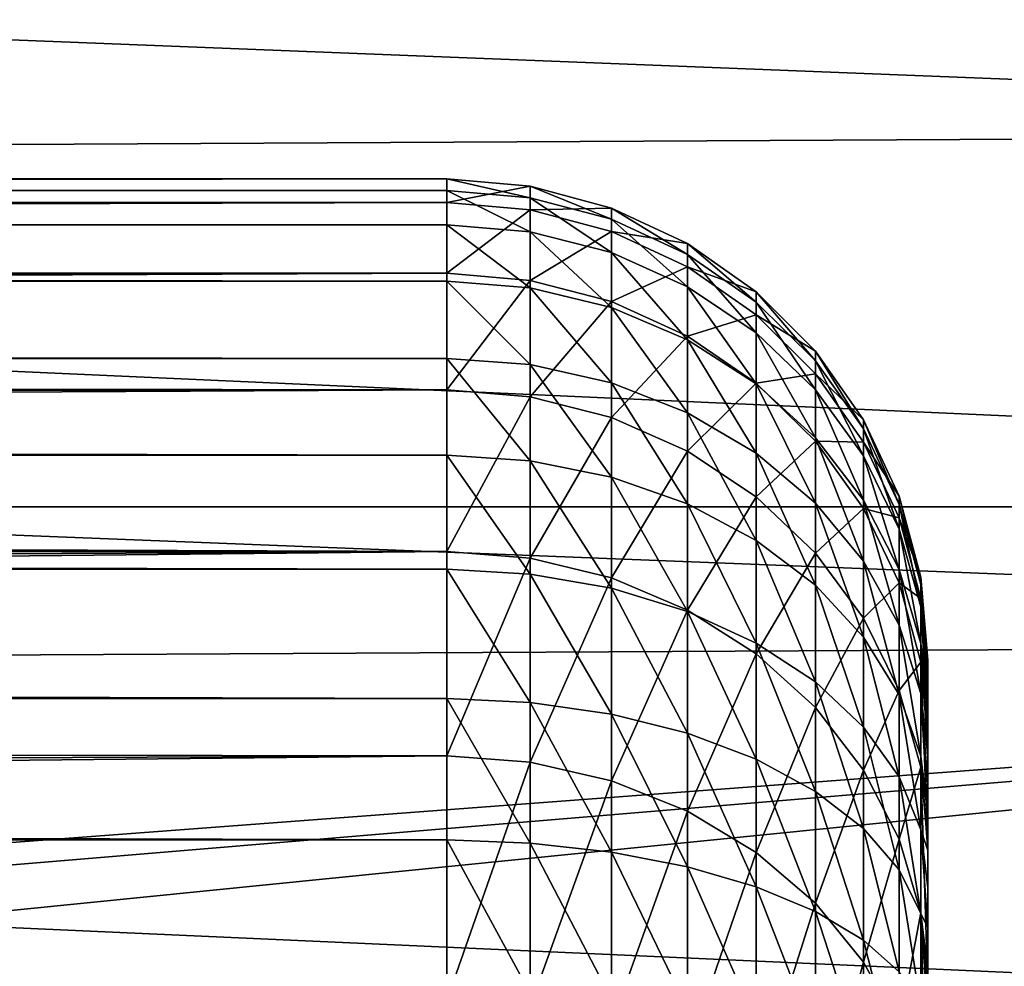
# Model space of a CAD drawing. Header units: millimetres. Extents: x -105 to 105, y -92 to 30.
# Tile 245 of 247: x 88.22 to 92.32, y 13.48 to 17.41. Entities that reach past the tile are written whole.
import ezdxf

# ---------------------------------------------------------------- set-up
doc = ezdxf.new("R2010")
doc.units = ezdxf.units.MM
doc.header["$LTSCALE"] = 59.53398
for name, color, linetype in [('108', 7, 'CONTINUOUS'), ('109', 7, 'CONTINUOUS'), ('148', 7, 'CONTINUOUS'), ('62', 7, 'CONTINUOUS'), ('66', 7, 'CONTINUOUS'), ('83', 7, 'CONTINUOUS'), ('84', 7, 'CONTINUOUS'), ('93', 7, 'CONTINUOUS'), ('95', 7, 'CONTINUOUS')]:
    doc.layers.add(name, color=color, linetype=linetype)

msp = doc.modelspace()

# ---------------------------------------------------------------- linework, layer by layer
at = {"layer": '108', "color": 7, "linetype": 'CONTINUOUS'}
for points in [[(50.7296, 17.6337, -58.95), (100.7534, 15.387, -58.95), (49.2466, 15.3871, -58.95), (50.7296, 17.6337, -58.95)], [(99.2704, 17.6337, -58.95), (100.7534, 15.387, -58.95), (50.7296, 17.6337, -58.95), (99.2704, 17.6337, -58.95)], [(49.2466, 15.3871, -58.95), (102.0292, 13.0163, -58.95), (47.9708, 13.0163, -58.95), (49.2466, 15.3871, -58.95)], [(100.7534, 15.387, -58.95), (102.0292, 13.0163, -58.95), (49.2466, 15.3871, -58.95), (100.7534, 15.387, -58.95)]]:
    msp.add_3dface(points, dxfattribs=at)
at = {"layer": '109', "color": 7, "linetype": 'CONTINUOUS'}
for points in [[(96.3101, 18.9243, -39.95), (53.4914, 18.6984, -39.95), (97.9157, 16.9447, -39.95), (96.3101, 18.9243, -39.95)], [(53.4914, 18.6984, -39.95), (51.9068, 16.7019, -39.95), (97.9157, 16.9447, -39.95), (53.4914, 18.6984, -39.95)], [(97.9157, 16.9447, -39.95), (51.9068, 16.7019, -39.95), (99.3379, 14.8296, -39.95), (97.9157, 16.9447, -39.95)], [(51.9068, 16.7019, -39.95), (50.5069, 14.5719, -39.95), (99.3379, 14.8296, -39.95), (51.9068, 16.7019, -39.95)], [(99.3379, 14.8296, -39.95), (50.5069, 14.5719, -39.95), (75, 13, -39.95), (99.3379, 14.8296, -39.95)], [(99.3379, 14.8296, -39.95), (75, 13, -39.95), (76.4556, 12.9183, -39.95), (99.3379, 14.8296, -39.95)], [(77.8928, 12.6741, -39.95), (99.3379, 14.8296, -39.95), (76.4556, 12.9183, -39.95), (77.8928, 12.6741, -39.95)], [(100.5655, 12.5958, -39.95), (99.3379, 14.8296, -39.95), (77.8928, 12.6741, -39.95), (100.5655, 12.5958, -39.95)]]:
    msp.add_3dface(points, dxfattribs=at)
at = {"layer": '148', "color": 7, "linetype": 'CONTINUOUS'}
for points in [[(90, 16.75), (48.0078, 16.75), (7.0338, 16.7304, 0.8097), (90, 16.75)], [(90, 16.75), (7.0338, 16.7304, 0.8097), (8.0532, 16.6704, 1.6313), (90, 16.75)], [(90, 16.6518, 1.811), (90, 16.75), (8.0532, 16.6704, 1.6313), (90, 16.6518, 1.811)], [(90, 16.6518, 1.811), (8.0532, 16.6704, 1.6313), (9.0604, 16.5695, 2.4527), (90, 16.6518, 1.811)], [(90, 16.6518, 1.811), (9.0604, 16.5695, 2.4527), (10.0514, 16.4283, 3.2669), (90, 16.6518, 1.811)], [(90, 16.3584, 3.6008), (90, 16.6518, 1.811), (10.0514, 16.4283, 3.2669), (90, 16.3584, 3.6008)], [(90, 16.3584, 3.6008), (10.0514, 16.4283, 3.2669), (11.024, 16.2481, 4.0697), (90, 16.3584, 3.6008)], [(90, 16.3584, 3.6008), (11.024, 16.2481, 4.0697), (11.9767, 16.0301, 4.8579), (90, 16.3584, 3.6008)], [(90, 15.8732, 5.3483), (90, 16.3584, 3.6008), (11.9767, 16.0301, 4.8579), (90, 15.8732, 5.3483)], [(90, 15.8732, 5.3483), (11.9767, 16.0301, 4.8579), (12.9078, 15.7758, 5.629), (90, 15.8732, 5.3483)], [(90, 15.8732, 5.3483), (12.9078, 15.7758, 5.629), (13.8157, 15.4871, 6.3806), (90, 15.8732, 5.3483)], [(90, 15.2019, 7.0331), (90, 15.8732, 5.3483), (13.8157, 15.4871, 6.3806), (90, 15.2019, 7.0331)], [(90, 15.2019, 7.0331), (13.8157, 15.4871, 6.3806), (14.6989, 15.1658, 7.1105), (90, 15.2019, 7.0331)], [(90, 15.2019, 7.0331), (14.6989, 15.1658, 7.1105), (15.5561, 14.8141, 7.817), (90, 15.2019, 7.0331)], [(90, 15.2019, 7.0331), (15.5561, 14.8141, 7.817), (16.386, 14.4339, 8.4985), (90, 15.2019, 7.0331)], [(90, 14.3524, 8.6355), (90, 15.2019, 7.0331), (16.386, 14.4339, 8.4985), (90, 14.3524, 8.6355)], [(90, 14.3524, 8.6355), (16.386, 14.4339, 8.4985), (17.1874, 14.0276, 9.1536), (90, 14.3524, 8.6355)], [(90, 14.3524, 8.6355), (17.1874, 14.0276, 9.1536), (17.9597, 13.5973, 9.7814), (90, 14.3524, 8.6355)], [(90, 13.3346, 10.1367), (90, 14.3524, 8.6355), (17.9597, 13.5973, 9.7814), (90, 13.3346, 10.1367)], [(90, 13.3346, 10.1367), (17.9597, 13.5973, 9.7814), (18.7021, 13.1453, 10.3809), (90, 13.3346, 10.1367)]]:
    msp.add_3dface(points, dxfattribs=at)
at = {"layer": '62', "color": 7, "linetype": 'CONTINUOUS'}
for points in [[(92, 14.7417, -13.761), (92, 14.75, -13.55), (92, -14.7419, -13.7587), (92, 14.7417, -13.761)], [(92, -14.7419, -13.7587), (92, 14.75, -13.55), (92, -14.75, -13.55), (92, -14.7419, -13.7587)], [(92, -14.75, -13.55), (92, 14.75, -13.55), (92, 14.75), (92, -14.75, -13.55)], [(92, -14.75), (92, -14.75, -13.55), (92, 14.75), (92, -14.75)], [(92, 14.6638, 1.5922), (92, -14.75), (92, 14.75), (92, 14.6638, 1.5922)], [(92, 14.7169, -13.9714), (92, 14.7417, -13.761), (92, -14.7175, -13.9677), (92, 14.7169, -13.9714)], [(92, -14.7175, -13.9677), (92, 14.7417, -13.761), (92, -14.7419, -13.7587), (92, -14.7175, -13.9677)], [(92, 14.6756, -14.1796), (92, 14.7169, -13.9714), (92, -14.6766, -14.1752), (92, 14.6756, -14.1796)], [(92, -14.6766, -14.1752), (92, 14.7169, -13.9714), (92, -14.7175, -13.9677), (92, -14.6766, -14.1752)], [(92, 14.618, -14.3837), (92, 14.6756, -14.1796), (92, -14.6194, -14.3796), (92, 14.618, -14.3837)], [(92, -14.6194, -14.3796), (92, 14.6756, -14.1796), (92, -14.6766, -14.1752), (92, -14.6194, -14.3796)], [(92, -14.6638, 1.5922), (92, -14.75), (92, 14.6638, 1.5922), (92, -14.6638, 1.5922)], [(92, 14.4056, 3.1687), (92, -14.6638, 1.5922), (92, 14.6638, 1.5922), (92, 14.4056, 3.1687)], [(92, 14.5447, -14.5827), (92, 14.618, -14.3837), (92, -14.5461, -14.5793), (92, 14.5447, -14.5827)], [(92, -14.5461, -14.5793), (92, 14.618, -14.3837), (92, -14.6194, -14.3796), (92, -14.5461, -14.5793)], [(92, 14.4559, -14.7754), (92, 14.5447, -14.5827), (92, -14.4573, -14.7726), (92, 14.4559, -14.7754)], [(92, -14.4573, -14.7726), (92, 14.5447, -14.5827), (92, -14.5461, -14.5793), (92, -14.4573, -14.7726)], [(92, 14.3523, -14.9605), (92, 14.4559, -14.7754), (92, -14.3536, -14.9583), (92, 14.3523, -14.9605)], [(92, -14.3536, -14.9583), (92, 14.4559, -14.7754), (92, -14.4573, -14.7726), (92, -14.3536, -14.9583)], [(92, -14.4056, 3.1687), (92, -14.6638, 1.5922), (92, 14.4056, 3.1687), (92, -14.4056, 3.1687)], [(92, 13.9786, 4.7077), (92, -14.4056, 3.1687), (92, 14.4056, 3.1687), (92, 13.9786, 4.7077)], [(92, 14.2345, -15.1368), (92, 14.3523, -14.9605), (92, -14.2357, -15.1352), (92, 14.2345, -15.1368)], [(92, -14.2357, -15.1352), (92, 14.3523, -14.9605), (92, -14.3536, -14.9583), (92, -14.2357, -15.1352)], [(92, 14.1032, -15.3034), (92, 14.2345, -15.1368), (92, -14.1041, -15.3023), (92, 14.1032, -15.3034)], [(92, -14.1041, -15.3023), (92, 14.2345, -15.1368), (92, -14.2357, -15.1352), (92, -14.1041, -15.3023)], [(92, 13.9592, -15.4592), (92, 14.1032, -15.3034), (92, -13.9597, -15.4587), (92, 13.9592, -15.4592)], [(92, -13.9597, -15.4587), (92, 14.1032, -15.3034), (92, -14.1041, -15.3023), (92, -13.9597, -15.4587)], [(92, -13.9786, 4.7077), (92, -14.4056, 3.1687), (92, 13.9786, 4.7077), (92, -13.9786, 4.7077)], [(92, 13.3875, 6.1916), (92, -13.9786, 4.7077), (92, 13.9786, 4.7077), (92, 13.3875, 6.1916)], [(92, 13.8034, -15.6032), (92, 13.9592, -15.4592), (92, -13.8034, -15.6032), (92, 13.8034, -15.6032)], [(92, -13.8034, -15.6032), (92, 13.9592, -15.4592), (92, -13.9597, -15.4587), (92, -13.8034, -15.6032)], [(92, 13.6368, -15.7345), (92, 13.8034, -15.6032), (92, -13.6362, -15.7349), (92, 13.6368, -15.7345)], [(92, -13.6362, -15.7349), (92, 13.8034, -15.6032), (92, -13.8034, -15.6032), (92, -13.6362, -15.7349)], [(92, 13.4605, -15.8523), (92, 13.6368, -15.7345), (92, -13.6362, -15.7349), (92, 13.4605, -15.8523)]]:
    msp.add_3dface(points, dxfattribs=at)
at = {"layer": '66', "color": 7, "linetype": 'CONTINUOUS'}
for points in [[(90, 16.75, -13.55), (-90, 16.75, -13.55), (90, 16.75), (90, 16.75, -13.55)], [(90, 16.75), (-90, 16.75, -13.55), (48.0078, 16.75), (90, 16.75)]]:
    msp.add_3dface(points, dxfattribs=at)
at = {"layer": '83', "color": 7, "linetype": 'CONTINUOUS'}
for points in [[(90.3473, 16.7196), (90, 16.75), (90, 16.6518, 1.811), (90.3473, 16.7196)], [(90.3473, 16.6216, 1.8077), (90.3473, 16.7196), (90, 16.6518, 1.811), (90.3473, 16.6216, 1.8077)], [(90.3473, 16.6216, 1.8077), (90.6844, 16.6293), (90.3473, 16.7196), (90.3473, 16.6216, 1.8077)], [(90, 16.3584, 3.6008), (90.3473, 16.6216, 1.8077), (90, 16.6518, 1.811), (90, 16.3584, 3.6008)], [(90.3473, 16.3287, 3.5942), (90.3473, 16.6216, 1.8077), (90, 16.3584, 3.6008), (90.3473, 16.3287, 3.5942)], [(90.6844, 16.5318, 1.7979), (90.6844, 16.6293), (90.3473, 16.6216, 1.8077), (90.6844, 16.5318, 1.7979)], [(90.3473, 16.3287, 3.5942), (90.6844, 16.5318, 1.7979), (90.3473, 16.6216, 1.8077), (90.3473, 16.3287, 3.5942)], [(90.6844, 16.5318, 1.7979), (91.0006, 16.4817), (90.6844, 16.6293), (90.6844, 16.5318, 1.7979)], [(90.6844, 16.2405, 3.5748), (90.6844, 16.5318, 1.7979), (90.3473, 16.3287, 3.5942), (90.6844, 16.2405, 3.5748)], [(91.0006, 16.3851, 1.782), (91.0006, 16.4817), (90.6844, 16.5318, 1.7979), (91.0006, 16.3851, 1.782)], [(90.6844, 16.2405, 3.5748), (91.0006, 16.3851, 1.782), (90.6844, 16.5318, 1.7979), (90.6844, 16.2405, 3.5748)], [(91.0006, 16.3851, 1.782), (91.2864, 16.2814), (91.0006, 16.4817), (91.0006, 16.3851, 1.782)], [(91.0006, 16.0964, 3.5431), (91.0006, 16.3851, 1.782), (90.6844, 16.2405, 3.5748), (91.0006, 16.0964, 3.5431)], [(91.2864, 16.186, 1.7603), (91.2864, 16.2814), (91.0006, 16.3851, 1.782), (91.2864, 16.186, 1.7603)], [(91.0006, 16.0964, 3.5431), (91.2864, 16.186, 1.7603), (91.0006, 16.3851, 1.782), (91.0006, 16.0964, 3.5431)], [(90, 15.8732, 5.3483), (90.3473, 16.3287, 3.5942), (90, 16.3584, 3.6008), (90, 15.8732, 5.3483)], [(90.3473, 15.8444, 5.3386), (90.3473, 16.3287, 3.5942), (90, 15.8732, 5.3483), (90.3473, 15.8444, 5.3386)], [(90.3473, 15.8444, 5.3386), (90.6844, 16.2405, 3.5748), (90.3473, 16.3287, 3.5942), (90.3473, 15.8444, 5.3386)], [(91.2864, 16.186, 1.7603), (91.533, 16.0345), (91.2864, 16.2814), (91.2864, 16.186, 1.7603)], [(90.6844, 15.7588, 5.3098), (90.6844, 16.2405, 3.5748), (90.3473, 15.8444, 5.3386), (90.6844, 15.7588, 5.3098)], [(90.6844, 15.7588, 5.3098), (91.0006, 16.0964, 3.5431), (90.6844, 16.2405, 3.5748), (90.6844, 15.7588, 5.3098)], [(91.2864, 15.9008, 3.5), (91.2864, 16.186, 1.7603), (91.0006, 16.0964, 3.5431), (91.2864, 15.9008, 3.5)], [(91.533, 15.9405, 1.7336), (91.533, 16.0345), (91.2864, 16.186, 1.7603), (91.533, 15.9405, 1.7336)], [(91.2864, 15.9008, 3.5), (91.533, 15.9405, 1.7336), (91.2864, 16.186, 1.7603), (91.2864, 15.9008, 3.5)], [(91.0006, 15.6189, 5.2626), (91.0006, 16.0964, 3.5431), (90.6844, 15.7588, 5.3098), (91.0006, 15.6189, 5.2626)], [(91.0006, 15.6189, 5.2626), (91.2864, 15.9008, 3.5), (91.0006, 16.0964, 3.5431), (91.0006, 15.6189, 5.2626)], [(91.533, 15.9405, 1.7336), (91.7329, 15.7485), (91.533, 16.0345), (91.533, 15.9405, 1.7336)], [(91.533, 15.6596, 3.4469), (91.533, 15.9405, 1.7336), (91.2864, 15.9008, 3.5), (91.533, 15.6596, 3.4469)], [(91.7329, 15.6562, 1.7027), (91.7329, 15.7485), (91.533, 15.9405, 1.7336), (91.7329, 15.6562, 1.7027)], [(91.533, 15.6596, 3.4469), (91.7329, 15.6562, 1.7027), (91.533, 15.9405, 1.7336), (91.533, 15.6596, 3.4469)], [(91.2864, 15.4291, 5.1987), (91.2864, 15.9008, 3.5), (91.0006, 15.6189, 5.2626), (91.2864, 15.4291, 5.1987)], [(91.2864, 15.4291, 5.1987), (91.533, 15.6596, 3.4469), (91.2864, 15.9008, 3.5), (91.2864, 15.4291, 5.1987)], [(90, 15.2019, 7.0331), (90.3473, 15.8444, 5.3386), (90, 15.8732, 5.3483), (90, 15.2019, 7.0331)], [(90.3473, 15.1743, 7.0204), (90.3473, 15.8444, 5.3386), (90, 15.2019, 7.0331), (90.3473, 15.1743, 7.0204)], [(90.3473, 15.1743, 7.0204), (90.6844, 15.7588, 5.3098), (90.3473, 15.8444, 5.3386), (90.3473, 15.1743, 7.0204)], [(90.6844, 15.0923, 6.9824), (90.6844, 15.7588, 5.3098), (90.3473, 15.1743, 7.0204), (90.6844, 15.0923, 6.9824)], [(90.6844, 15.0923, 6.9824), (91.0006, 15.6189, 5.2626), (90.6844, 15.7588, 5.3098), (90.6844, 15.0923, 6.9824)], [(91.7329, 15.6562, 1.7027), (91.8801, 15.4321), (91.7329, 15.7485), (91.7329, 15.6562, 1.7027)], [(91.533, 15.1951, 5.1198), (91.533, 15.6596, 3.4469), (91.2864, 15.4291, 5.1987), (91.533, 15.1951, 5.1198)], [(91.7329, 15.3803, 3.3855), (91.7329, 15.6562, 1.7027), (91.533, 15.6596, 3.4469), (91.7329, 15.3803, 3.3855)], [(91.533, 15.1951, 5.1198), (91.7329, 15.3803, 3.3855), (91.533, 15.6596, 3.4469), (91.533, 15.1951, 5.1198)], [(91.8801, 15.3416, 1.6685), (91.8801, 15.4321), (91.7329, 15.6562, 1.7027), (91.8801, 15.3416, 1.6685)], [(91.7329, 15.3803, 3.3855), (91.8801, 15.3416, 1.6685), (91.7329, 15.6562, 1.7027), (91.7329, 15.3803, 3.3855)], [(91.0006, 14.9584, 6.9205), (91.0006, 15.6189, 5.2626), (90.6844, 15.0923, 6.9824), (91.0006, 14.9584, 6.9205)], [(91.0006, 14.9584, 6.9205), (91.2864, 15.4291, 5.1987), (91.0006, 15.6189, 5.2626), (91.0006, 14.9584, 6.9205)], [(91.2864, 14.7766, 6.8364), (91.2864, 15.4291, 5.1987), (91.0006, 14.9584, 6.9205), (91.2864, 14.7766, 6.8364)], [(91.2864, 14.7766, 6.8364), (91.533, 15.1951, 5.1198), (91.2864, 15.4291, 5.1987), (91.2864, 14.7766, 6.8364)], [(91.8801, 15.3416, 1.6685), (91.97, 15.0949), (91.8801, 15.4321), (91.8801, 15.3416, 1.6685)], [(91.7329, 14.9241, 5.0285), (91.7329, 15.3803, 3.3855), (91.533, 15.1951, 5.1198), (91.7329, 14.9241, 5.0285)], [(91.8801, 15.0713, 3.3174), (91.8801, 15.3416, 1.6685), (91.7329, 15.3803, 3.3855), (91.8801, 15.0713, 3.3174)], [(91.7329, 14.9241, 5.0285), (91.8801, 15.0713, 3.3174), (91.7329, 15.3803, 3.3855), (91.7329, 14.9241, 5.0285)], [(91.97, 15.0064, 1.632), (91.97, 15.0949), (91.8801, 15.3416, 1.6685), (91.97, 15.0064, 1.632)], [(91.8801, 15.0713, 3.3174), (91.97, 15.0064, 1.632), (91.8801, 15.3416, 1.6685), (91.8801, 15.0713, 3.3174)], [(90, 14.3524, 8.6355), (90.3473, 15.1743, 7.0204), (90, 15.2019, 7.0331), (90, 14.3524, 8.6355)], [(91.533, 14.5525, 6.7327), (91.533, 15.1951, 5.1198), (91.2864, 14.7766, 6.8364), (91.533, 14.5525, 6.7327)], [(91.533, 14.5525, 6.7327), (91.7329, 14.9241, 5.0285), (91.533, 15.1951, 5.1198), (91.533, 14.5525, 6.7327)], [(90.3473, 14.3263, 8.6199), (90.3473, 15.1743, 7.0204), (90, 14.3524, 8.6355), (90.3473, 14.3263, 8.6199)], [(90.3473, 14.3263, 8.6199), (90.6844, 15.0923, 6.9824), (90.3473, 15.1743, 7.0204), (90.3473, 14.3263, 8.6199)], [(90.6844, 14.2489, 8.5733), (90.6844, 15.0923, 6.9824), (90.3473, 14.3263, 8.6199), (90.6844, 14.2489, 8.5733)], [(90.6844, 14.2489, 8.5733), (91.0006, 14.9584, 6.9205), (90.6844, 15.0923, 6.9824), (90.6844, 14.2489, 8.5733)], [(91.8801, 14.6243, 4.9275), (91.8801, 15.0713, 3.3174), (91.7329, 14.9241, 5.0285), (91.8801, 14.6243, 4.9275)], [(91.97, 14.742, 3.245), (91.97, 15.0064, 1.632), (91.8801, 15.0713, 3.3174), (91.97, 14.742, 3.245)], [(91.8801, 14.6243, 4.9275), (91.97, 14.742, 3.245), (91.8801, 15.0713, 3.3174), (91.8801, 14.6243, 4.9275)], [(91.97, 15.0064, 1.632), (92, 14.75), (91.97, 15.0949), (91.97, 15.0064, 1.632)], [(92, 14.4056, 3.1687), (92, 14.6638, 1.5922), (91.97, 15.0064, 1.632), (92, 14.4056, 3.1687)], [(91.97, 14.742, 3.245), (92, 14.4056, 3.1687), (91.97, 15.0064, 1.632), (91.97, 14.742, 3.245)], [(92, 14.6638, 1.5922), (92, 14.75), (91.97, 15.0064, 1.632), (92, 14.6638, 1.5922)], [(91.0006, 14.1225, 8.4972), (91.0006, 14.9584, 6.9205), (90.6844, 14.2489, 8.5733), (91.0006, 14.1225, 8.4972)], [(91.0006, 14.1225, 8.4972), (91.2864, 14.7766, 6.8364), (91.0006, 14.9584, 6.9205), (91.0006, 14.1225, 8.4972)], [(91.7329, 14.2929, 6.6126), (91.7329, 14.9241, 5.0285), (91.533, 14.5525, 6.7327), (91.7329, 14.2929, 6.6126)], [(91.7329, 14.2929, 6.6126), (91.8801, 14.6243, 4.9275), (91.7329, 14.9241, 5.0285), (91.7329, 14.2929, 6.6126)], [(91.2864, 13.9508, 8.3939), (91.2864, 14.7766, 6.8364), (91.0006, 14.1225, 8.4972), (91.2864, 13.9508, 8.3939)], [(91.2864, 13.9508, 8.3939), (91.533, 14.5525, 6.7327), (91.2864, 14.7766, 6.8364), (91.2864, 13.9508, 8.3939)], [(91.97, 14.3047, 4.8198), (91.97, 14.742, 3.245), (91.8801, 14.6243, 4.9275), (91.97, 14.3047, 4.8198)], [(92, 13.9786, 4.7077), (92, 14.4056, 3.1687), (91.97, 14.742, 3.245), (92, 13.9786, 4.7077)], [(91.97, 14.3047, 4.8198), (92, 13.9786, 4.7077), (91.97, 14.742, 3.245), (91.97, 14.3047, 4.8198)], [(91.8801, 14.0058, 6.4798), (91.8801, 14.6243, 4.9275), (91.7329, 14.2929, 6.6126), (91.8801, 14.0058, 6.4798)], [(91.8801, 14.0058, 6.4798), (91.97, 14.3047, 4.8198), (91.8801, 14.6243, 4.9275), (91.8801, 14.0058, 6.4798)], [(91.533, 13.7393, 8.2667), (91.533, 14.5525, 6.7327), (91.2864, 13.9508, 8.3939), (91.533, 13.7393, 8.2667)], [(91.533, 13.7393, 8.2667), (91.7329, 14.2929, 6.6126), (91.533, 14.5525, 6.7327), (91.533, 13.7393, 8.2667)], [(90, 13.3346, 10.1367), (90.3473, 14.3263, 8.6199), (90, 14.3524, 8.6355), (90, 13.3346, 10.1367)], [(90.3473, 13.3104, 10.1183), (90.3473, 14.3263, 8.6199), (90, 13.3346, 10.1367), (90.3473, 13.3104, 10.1183)], [(90.3473, 13.3104, 10.1183), (90.6844, 14.2489, 8.5733), (90.3473, 14.3263, 8.6199), (90.3473, 13.3104, 10.1183)], [(91.7329, 13.4942, 8.1192), (91.7329, 14.2929, 6.6126), (91.533, 13.7393, 8.2667), (91.7329, 13.4942, 8.1192)], [(91.7329, 13.4942, 8.1192), (91.8801, 14.0058, 6.4798), (91.7329, 14.2929, 6.6126), (91.7329, 13.4942, 8.1192)], [(91.97, 13.6998, 6.3382), (91.97, 14.3047, 4.8198), (91.8801, 14.0058, 6.4798), (91.97, 13.6998, 6.3382)], [(92, 13.3875, 6.1916), (92, 13.9786, 4.7077), (91.97, 14.3047, 4.8198), (92, 13.3875, 6.1916)], [(91.97, 13.6998, 6.3382), (92, 13.3875, 6.1916), (91.97, 14.3047, 4.8198), (91.97, 13.6998, 6.3382)], [(90.6844, 13.2384, 10.0636), (90.6844, 14.2489, 8.5733), (90.3473, 13.3104, 10.1183), (90.6844, 13.2384, 10.0636)], [(90.6844, 13.2384, 10.0636), (91.0006, 14.1225, 8.4972), (90.6844, 14.2489, 8.5733), (90.6844, 13.2384, 10.0636)], [(91.0006, 13.121, 9.9743), (91.0006, 14.1225, 8.4972), (90.6844, 13.2384, 10.0636), (91.0006, 13.121, 9.9743)], [(91.0006, 13.121, 9.9743), (91.2864, 13.9508, 8.3939), (91.0006, 14.1225, 8.4972), (91.0006, 13.121, 9.9743)], [(91.8801, 13.2231, 7.9561), (91.8801, 14.0058, 6.4798), (91.7329, 13.4942, 8.1192), (91.8801, 13.2231, 7.9561)], [(91.8801, 13.2231, 7.9561), (91.97, 13.6998, 6.3382), (91.8801, 14.0058, 6.4798), (91.8801, 13.2231, 7.9561)], [(91.2864, 12.9615, 9.8531), (91.2864, 13.9508, 8.3939), (91.0006, 13.121, 9.9743), (91.2864, 12.9615, 9.8531)], [(91.2864, 12.9615, 9.8531), (91.533, 13.7393, 8.2667), (91.2864, 13.9508, 8.3939), (91.2864, 12.9615, 9.8531)], [(91.533, 12.765, 9.7037), (91.533, 13.7393, 8.2667), (91.2864, 12.9615, 9.8531), (91.533, 12.765, 9.7037)], [(91.533, 12.765, 9.7037), (91.7329, 13.4942, 8.1192), (91.533, 13.7393, 8.2667), (91.533, 12.765, 9.7037)], [(91.97, 12.9342, 7.7822), (91.97, 13.6998, 6.3382), (91.8801, 13.2231, 7.9561), (91.97, 12.9342, 7.7822)], [(92, 12.6395, 7.6029), (92, 13.3875, 6.1916), (91.97, 13.6998, 6.3382), (92, 12.6395, 7.6029)], [(91.97, 12.9342, 7.7822), (92, 12.6395, 7.6029), (91.97, 13.6998, 6.3382), (91.97, 12.9342, 7.7822)], [(91.7329, 12.5373, 9.5306), (91.7329, 13.4942, 8.1192), (91.533, 12.765, 9.7037), (91.7329, 12.5373, 9.5306)], [(91.7329, 12.5373, 9.5306), (91.8801, 13.2231, 7.9561), (91.7329, 13.4942, 8.1192), (91.7329, 12.5373, 9.5306)]]:
    msp.add_3dface(points, dxfattribs=at)
at = {"layer": '84', "color": 7, "linetype": 'CONTINUOUS'}
for points in [[(90, 16.75, -13.55), (90, 16.75), (90.3473, 16.7196), (90, 16.75, -13.55)], [(90, 16.75, -13.55), (90.3473, 16.7196), (90.3473, 16.7196, -13.55), (90, 16.75, -13.55)], [(90.3473, 16.7196), (90.6844, 16.6293), (90.3473, 16.7196, -13.55), (90.3473, 16.7196)], [(90.3473, 16.7196, -13.55), (90.6844, 16.6293), (90.6844, 16.6293, -13.55), (90.3473, 16.7196, -13.55)], [(90.6844, 16.6293), (91.0006, 16.4817), (90.6844, 16.6293, -13.55), (90.6844, 16.6293)], [(90.6844, 16.6293, -13.55), (91.0006, 16.4817), (91.0006, 16.4817, -13.55), (90.6844, 16.6293, -13.55)], [(91.0006, 16.4817), (91.2864, 16.2814), (91.0006, 16.4817, -13.55), (91.0006, 16.4817)], [(91.0006, 16.4817, -13.55), (91.2864, 16.2814), (91.2864, 16.2814, -13.55), (91.0006, 16.4817, -13.55)], [(91.2864, 16.2814), (91.533, 16.0345), (91.2864, 16.2814, -13.55), (91.2864, 16.2814)], [(91.2864, 16.2814, -13.55), (91.533, 16.0345), (91.533, 16.0345, -13.55), (91.2864, 16.2814, -13.55)], [(91.533, 16.0345), (91.7329, 15.7485), (91.533, 16.0345, -13.55), (91.533, 16.0345)], [(91.533, 16.0345, -13.55), (91.7329, 15.7485), (91.7329, 15.7485, -13.55), (91.533, 16.0345, -13.55)], [(91.7329, 15.7485), (91.8801, 15.4321), (91.7329, 15.7485, -13.55), (91.7329, 15.7485)], [(91.7329, 15.7485, -13.55), (91.8801, 15.4321), (91.8801, 15.4321, -13.55), (91.7329, 15.7485, -13.55)], [(91.8801, 15.4321), (91.97, 15.0949), (91.8801, 15.4321, -13.55), (91.8801, 15.4321)], [(91.8801, 15.4321, -13.55), (91.97, 15.0949), (91.97, 15.0949, -13.55), (91.8801, 15.4321, -13.55)], [(92, 14.75), (92, 14.75, -13.55), (91.97, 15.0949, -13.55), (92, 14.75)], [(91.97, 15.0949), (92, 14.75), (91.97, 15.0949, -13.55), (91.97, 15.0949)]]:
    msp.add_3dface(points, dxfattribs=at)
at = {"layer": '93', "color": 7, "linetype": 'CONTINUOUS'}
for points in [[(-90, 16.75, -13.55), (90, 16.75, -13.55), (90, 16.7022, -14.2189), (-90, 16.75, -13.55)], [(-90, 16.7022, -14.2189), (-90, 16.75, -13.55), (90, 16.7022, -14.2189), (-90, 16.7022, -14.2189)], [(-90, 16.5596, -14.8741), (-90, 16.7022, -14.2189), (90, 16.5596, -14.8741), (-90, 16.5596, -14.8741)], [(90, 16.5596, -14.8741), (-90, 16.7022, -14.2189), (90, 16.7022, -14.2189), (90, 16.5596, -14.8741)], [(-90, 16.3253, -15.5025), (-90, 16.5596, -14.8741), (90, 16.3253, -15.5025), (-90, 16.3253, -15.5025)], [(90, 16.3253, -15.5025), (-90, 16.5596, -14.8741), (90, 16.5596, -14.8741), (90, 16.3253, -15.5025)], [(-90, 16.0039, -16.091), (-90, 16.3253, -15.5025), (90, 16.0039, -16.091), (-90, 16.0039, -16.091)], [(90, 16.0039, -16.091), (-90, 16.3253, -15.5025), (90, 16.3253, -15.5025), (90, 16.0039, -16.091)], [(-90, 15.602, -16.6278), (-90, 16.0039, -16.091), (90, 15.602, -16.6278), (-90, 15.602, -16.6278)], [(90, 15.602, -16.6278), (-90, 16.0039, -16.091), (90, 16.0039, -16.091), (90, 15.602, -16.6278)], [(-90, 15.1278, -17.102), (-90, 15.602, -16.6278), (90, 15.1278, -17.102), (-90, 15.1278, -17.102)], [(90, 15.1278, -17.102), (-90, 15.602, -16.6278), (90, 15.602, -16.6278), (90, 15.1278, -17.102)], [(-90, 14.591, -17.5039), (-90, 15.1278, -17.102), (90, 14.591, -17.5039), (-90, 14.591, -17.5039)], [(90, 14.591, -17.5039), (-90, 15.1278, -17.102), (90, 15.1278, -17.102), (90, 14.591, -17.5039)], [(-90, 14.0025, -17.8253), (-90, 14.591, -17.5039), (90, 14.0025, -17.8253), (-90, 14.0025, -17.8253)], [(90, 14.0025, -17.8253), (-90, 14.591, -17.5039), (90, 14.591, -17.5039), (90, 14.0025, -17.8253)], [(-90, 13.3741, -18.0596), (-90, 14.0025, -17.8253), (90, 13.3741, -18.0596), (-90, 13.3741, -18.0596)], [(90, 13.3741, -18.0596), (-90, 14.0025, -17.8253), (90, 14.0025, -17.8253), (90, 13.3741, -18.0596)]]:
    msp.add_3dface(points, dxfattribs=at)
at = {"layer": '95', "color": 7, "linetype": 'CONTINUOUS'}
for points in [[(90, 16.75, -13.55), (90.3473, 16.7196, -13.55), (90.3473, 16.6721, -14.2146), (90, 16.75, -13.55)], [(90, 16.7022, -14.2189), (90, 16.75, -13.55), (90.3473, 16.6721, -14.2146), (90, 16.7022, -14.2189)], [(90, 16.5596, -14.8741), (90, 16.7022, -14.2189), (90.3473, 16.5305, -14.8656), (90, 16.5596, -14.8741)], [(90, 16.7022, -14.2189), (90.3473, 16.6721, -14.2146), (90.3473, 16.5305, -14.8656), (90, 16.7022, -14.2189)], [(90.3473, 16.7196, -13.55), (90.6844, 16.6293, -13.55), (90.6844, 16.5827, -14.2017), (90.3473, 16.7196, -13.55)], [(90.3473, 16.7196, -13.55), (90.6844, 16.5827, -14.2017), (90.3473, 16.6721, -14.2146), (90.3473, 16.7196, -13.55)], [(90.6844, 16.5827, -14.2017), (90.6844, 16.4438, -14.8401), (90.3473, 16.6721, -14.2146), (90.6844, 16.5827, -14.2017)], [(90.3473, 16.6721, -14.2146), (90.6844, 16.4438, -14.8401), (90.3473, 16.5305, -14.8656), (90.3473, 16.6721, -14.2146)], [(90.6844, 16.6293, -13.55), (91.0006, 16.4817, -13.55), (91.0006, 16.4366, -14.1807), (90.6844, 16.6293, -13.55)], [(90.6844, 16.6293, -13.55), (91.0006, 16.4366, -14.1807), (90.6844, 16.5827, -14.2017), (90.6844, 16.6293, -13.55)], [(91.0006, 16.4366, -14.1807), (91.0006, 16.3022, -14.7986), (90.6844, 16.5827, -14.2017), (91.0006, 16.4366, -14.1807)], [(90.6844, 16.5827, -14.2017), (91.0006, 16.3022, -14.7986), (90.6844, 16.4438, -14.8401), (90.6844, 16.5827, -14.2017)], [(90, 16.3253, -15.5025), (90, 16.5596, -14.8741), (90.3473, 16.2976, -15.4898), (90, 16.3253, -15.5025)], [(90, 16.5596, -14.8741), (90.3473, 16.5305, -14.8656), (90.3473, 16.2976, -15.4898), (90, 16.5596, -14.8741)], [(90.6844, 16.4438, -14.8401), (90.6844, 16.2154, -15.4523), (90.3473, 16.5305, -14.8656), (90.6844, 16.4438, -14.8401)], [(90.3473, 16.5305, -14.8656), (90.6844, 16.2154, -15.4523), (90.3473, 16.2976, -15.4898), (90.3473, 16.5305, -14.8656)], [(91.0006, 16.4817, -13.55), (91.2864, 16.2814, -13.55), (91.2864, 16.2383, -14.1522), (91.0006, 16.4817, -13.55)], [(91.0006, 16.4817, -13.55), (91.2864, 16.2383, -14.1522), (91.0006, 16.4366, -14.1807), (91.0006, 16.4817, -13.55)], [(91.0006, 16.3022, -14.7986), (91.0006, 16.0812, -15.391), (90.6844, 16.4438, -14.8401), (91.0006, 16.3022, -14.7986)], [(90.6844, 16.4438, -14.8401), (91.0006, 16.0812, -15.391), (90.6844, 16.2154, -15.4523), (90.6844, 16.4438, -14.8401)], [(91.2864, 16.2383, -14.1522), (91.2864, 16.11, -14.7421), (91.0006, 16.4366, -14.1807), (91.2864, 16.2383, -14.1522)], [(91.0006, 16.4366, -14.1807), (91.2864, 16.11, -14.7421), (91.0006, 16.3022, -14.7986), (91.0006, 16.4366, -14.1807)], [(90, 16.0039, -16.091), (90, 16.3253, -15.5025), (90.3473, 15.9783, -16.0746), (90, 16.0039, -16.091)], [(90, 16.3253, -15.5025), (90.3473, 16.2976, -15.4898), (90.3473, 15.9783, -16.0746), (90, 16.3253, -15.5025)], [(90.6844, 16.2154, -15.4523), (90.6844, 15.9023, -16.0257), (90.3473, 16.2976, -15.4898), (90.6844, 16.2154, -15.4523)], [(90.3473, 16.2976, -15.4898), (90.6844, 15.9023, -16.0257), (90.3473, 15.9783, -16.0746), (90.3473, 16.2976, -15.4898)], [(91.2864, 16.11, -14.7421), (91.2864, 15.899, -15.3078), (91.0006, 16.3022, -14.7986), (91.2864, 16.11, -14.7421)], [(91.0006, 16.3022, -14.7986), (91.2864, 15.899, -15.3078), (91.0006, 16.0812, -15.391), (91.0006, 16.3022, -14.7986)], [(91.2864, 16.2814, -13.55), (91.533, 16.0345, -13.55), (91.533, 15.9939, -14.1171), (91.2864, 16.2814, -13.55)], [(91.2864, 16.2814, -13.55), (91.533, 15.9939, -14.1171), (91.2864, 16.2383, -14.1522), (91.2864, 16.2814, -13.55)], [(91.0006, 16.0812, -15.391), (91.0006, 15.7782, -15.946), (90.6844, 16.2154, -15.4523), (91.0006, 16.0812, -15.391)], [(90.6844, 16.2154, -15.4523), (91.0006, 15.7782, -15.946), (90.6844, 15.9023, -16.0257), (90.6844, 16.2154, -15.4523)], [(91.533, 15.9939, -14.1171), (91.533, 15.8731, -14.6726), (91.2864, 16.2383, -14.1522), (91.533, 15.9939, -14.1171)], [(91.2864, 16.2383, -14.1522), (91.533, 15.8731, -14.6726), (91.2864, 16.11, -14.7421), (91.2864, 16.2383, -14.1522)], [(91.533, 15.8731, -14.6726), (91.533, 15.6744, -15.2052), (91.2864, 16.11, -14.7421), (91.533, 15.8731, -14.6726)], [(91.2864, 16.11, -14.7421), (91.533, 15.6744, -15.2052), (91.2864, 15.899, -15.3078), (91.2864, 16.11, -14.7421)], [(91.2864, 15.899, -15.3078), (91.2864, 15.6097, -15.8377), (91.0006, 16.0812, -15.391), (91.2864, 15.899, -15.3078)], [(91.0006, 16.0812, -15.391), (91.2864, 15.6097, -15.8377), (91.0006, 15.7782, -15.946), (91.0006, 16.0812, -15.391)], [(90, 15.602, -16.6278), (90, 16.0039, -16.091), (90.3473, 15.5791, -16.6079), (90, 15.602, -16.6278)], [(90, 16.0039, -16.091), (90.3473, 15.9783, -16.0746), (90.3473, 15.5791, -16.6079), (90, 16.0039, -16.091)], [(91.533, 16.0345, -13.55), (91.7329, 15.7485, -13.55), (91.7329, 15.7108, -14.0763), (91.533, 16.0345, -13.55)], [(91.533, 16.0345, -13.55), (91.7329, 15.7108, -14.0763), (91.533, 15.9939, -14.1171), (91.533, 16.0345, -13.55)], [(90.6844, 15.9023, -16.0257), (90.6844, 15.5108, -16.5488), (90.3473, 15.9783, -16.0746), (90.6844, 15.9023, -16.0257)], [(90.3473, 15.9783, -16.0746), (90.6844, 15.5108, -16.5488), (90.3473, 15.5791, -16.6079), (90.3473, 15.9783, -16.0746)], [(91.7329, 15.7108, -14.0763), (91.7329, 15.5987, -14.592), (91.533, 15.9939, -14.1171), (91.7329, 15.7108, -14.0763)], [(91.533, 15.9939, -14.1171), (91.7329, 15.5987, -14.592), (91.533, 15.8731, -14.6726), (91.533, 15.9939, -14.1171)], [(91.0006, 15.7782, -15.946), (91.0006, 15.3993, -16.4521), (90.6844, 15.9023, -16.0257), (91.0006, 15.7782, -15.946)], [(90.6844, 15.9023, -16.0257), (91.0006, 15.3993, -16.4521), (90.6844, 15.5108, -16.5488), (90.6844, 15.9023, -16.0257)], [(91.533, 15.6744, -15.2052), (91.533, 15.402, -15.7042), (91.2864, 15.899, -15.3078), (91.533, 15.6744, -15.2052)], [(91.2864, 15.899, -15.3078), (91.533, 15.402, -15.7042), (91.2864, 15.6097, -15.8377), (91.2864, 15.899, -15.3078)], [(91.7329, 15.5987, -14.592), (91.7329, 15.4143, -15.0864), (91.533, 15.8731, -14.6726), (91.7329, 15.5987, -14.592)], [(91.533, 15.8731, -14.6726), (91.7329, 15.4143, -15.0864), (91.533, 15.6744, -15.2052), (91.533, 15.8731, -14.6726)], [(91.2864, 15.6097, -15.8377), (91.2864, 15.2479, -16.321), (91.0006, 15.7782, -15.946), (91.2864, 15.6097, -15.8377)], [(91.0006, 15.7782, -15.946), (91.2864, 15.2479, -16.321), (91.0006, 15.3993, -16.4521), (91.0006, 15.7782, -15.946)], [(91.7329, 15.7485, -13.55), (91.8801, 15.4321, -13.55), (91.8801, 15.3976, -14.0313), (91.7329, 15.7485, -13.55)], [(91.7329, 15.7485, -13.55), (91.8801, 15.3976, -14.0313), (91.7329, 15.7108, -14.0763), (91.7329, 15.7485, -13.55)], [(91.8801, 15.3976, -14.0313), (91.8801, 15.2951, -14.5028), (91.7329, 15.7108, -14.0763), (91.8801, 15.3976, -14.0313)], [(91.7329, 15.7108, -14.0763), (91.8801, 15.2951, -14.5028), (91.7329, 15.5987, -14.592), (91.7329, 15.7108, -14.0763)], [(91.7329, 15.4143, -15.0864), (91.7329, 15.1614, -15.5496), (91.533, 15.6744, -15.2052), (91.7329, 15.4143, -15.0864)], [(91.533, 15.6744, -15.2052), (91.7329, 15.1614, -15.5496), (91.533, 15.402, -15.7042), (91.533, 15.6744, -15.2052)], [(90, 15.1278, -17.102), (90, 15.602, -16.6278), (90.3473, 15.1079, -17.0791), (90, 15.1278, -17.102)], [(90, 15.602, -16.6278), (90.3473, 15.5791, -16.6079), (90.3473, 15.1079, -17.0791), (90, 15.602, -16.6278)], [(91.533, 15.402, -15.7042), (91.533, 15.0613, -16.1593), (91.2864, 15.6097, -15.8377), (91.533, 15.402, -15.7042)], [(91.2864, 15.6097, -15.8377), (91.533, 15.0613, -16.1593), (91.2864, 15.2479, -16.321), (91.2864, 15.6097, -15.8377)], [(91.8801, 15.2951, -14.5028), (91.8801, 15.1264, -14.955), (91.7329, 15.5987, -14.592), (91.8801, 15.2951, -14.5028)], [(91.7329, 15.5987, -14.592), (91.8801, 15.1264, -14.955), (91.7329, 15.4143, -15.0864), (91.7329, 15.5987, -14.592)], [(90.6844, 15.5108, -16.5488), (90.6844, 15.0488, -17.0108), (90.3473, 15.5791, -16.6079), (90.6844, 15.5108, -16.5488)], [(90.3473, 15.5791, -16.6079), (90.6844, 15.0488, -17.0108), (90.3473, 15.1079, -17.0791), (90.3473, 15.5791, -16.6079)], [(91.0006, 15.3993, -16.4521), (91.0006, 14.9521, -16.8993), (90.6844, 15.5108, -16.5488), (91.0006, 15.3993, -16.4521)], [(90.6844, 15.5108, -16.5488), (91.0006, 14.9521, -16.8993), (90.6844, 15.0488, -17.0108), (90.6844, 15.5108, -16.5488)], [(91.8801, 15.4321, -13.55), (91.97, 15.0949, -13.55), (91.97, 15.0639, -13.9833), (91.8801, 15.4321, -13.55)], [(91.8801, 15.4321, -13.55), (91.97, 15.0639, -13.9833), (91.8801, 15.3976, -14.0313), (91.8801, 15.4321, -13.55)], [(91.2864, 15.2479, -16.321), (91.2864, 14.821, -16.7479), (91.0006, 15.3993, -16.4521), (91.2864, 15.2479, -16.321)], [(91.0006, 15.3993, -16.4521), (91.2864, 14.821, -16.7479), (91.0006, 14.9521, -16.8993), (91.0006, 15.3993, -16.4521)], [(91.7329, 15.1614, -15.5496), (91.7329, 14.8451, -15.972), (91.533, 15.402, -15.7042), (91.7329, 15.1614, -15.5496)], [(91.533, 15.402, -15.7042), (91.7329, 14.8451, -15.972), (91.533, 15.0613, -16.1593), (91.533, 15.402, -15.7042)], [(91.8801, 15.1264, -14.955), (91.8801, 14.8952, -15.3785), (91.7329, 15.4143, -15.0864), (91.8801, 15.1264, -14.955)], [(91.7329, 15.4143, -15.0864), (91.8801, 14.8952, -15.3785), (91.7329, 15.1614, -15.5496), (91.7329, 15.4143, -15.0864)], [(91.97, 15.0639, -13.9833), (91.97, 14.9716, -14.4078), (91.8801, 15.3976, -14.0313), (91.97, 15.0639, -13.9833)], [(91.8801, 15.3976, -14.0313), (91.97, 14.9716, -14.4078), (91.8801, 15.2951, -14.5028), (91.8801, 15.3976, -14.0313)], [(91.97, 14.9716, -14.4078), (91.97, 14.8197, -14.8149), (91.8801, 15.2951, -14.5028), (91.97, 14.9716, -14.4078)], [(91.8801, 15.2951, -14.5028), (91.97, 14.8197, -14.8149), (91.8801, 15.1264, -14.955), (91.8801, 15.2951, -14.5028)], [(91.533, 15.0613, -16.1593), (91.533, 14.6593, -16.5613), (91.2864, 15.2479, -16.321), (91.533, 15.0613, -16.1593)], [(91.2864, 15.2479, -16.321), (91.533, 14.6593, -16.5613), (91.2864, 14.821, -16.7479), (91.2864, 15.2479, -16.321)], [(91.8801, 14.8952, -15.3785), (91.8801, 14.606, -15.7648), (91.7329, 15.1614, -15.5496), (91.8801, 14.8952, -15.3785)], [(91.7329, 15.1614, -15.5496), (91.8801, 14.606, -15.7648), (91.7329, 14.8451, -15.972), (91.7329, 15.1614, -15.5496)], [(90, 14.591, -17.5039), (90, 15.1278, -17.102), (90.3473, 14.5746, -17.4783), (90, 14.591, -17.5039)], [(90, 15.1278, -17.102), (90.3473, 15.1079, -17.0791), (90.3473, 14.5746, -17.4783), (90, 15.1278, -17.102)], [(90.6844, 15.0488, -17.0108), (90.6844, 14.5257, -17.4023), (90.3473, 15.1079, -17.0791), (90.6844, 15.0488, -17.0108)], [(90.3473, 15.1079, -17.0791), (90.6844, 14.5257, -17.4023), (90.3473, 14.5746, -17.4783), (90.3473, 15.1079, -17.0791)], [(91.97, 14.8197, -14.8149), (91.97, 14.6115, -15.1962), (91.8801, 15.1264, -14.955), (91.97, 14.8197, -14.8149)], [(91.8801, 15.1264, -14.955), (91.97, 14.6115, -15.1962), (91.8801, 14.8952, -15.3785), (91.8801, 15.1264, -14.955)], [(91.7329, 14.8451, -15.972), (91.7329, 14.472, -16.3451), (91.533, 15.0613, -16.1593), (91.7329, 14.8451, -15.972)], [(91.533, 15.0613, -16.1593), (91.7329, 14.472, -16.3451), (91.533, 14.6593, -16.5613), (91.533, 15.0613, -16.1593)], [(92, 14.75, -13.55), (92, 14.7417, -13.761), (91.97, 15.0949, -13.55), (92, 14.75, -13.55)], [(91.97, 15.0949, -13.55), (92, 14.7417, -13.761), (91.97, 15.0639, -13.9833), (91.97, 15.0949, -13.55)], [(92, 14.7417, -13.761), (92, 14.7169, -13.9714), (91.97, 15.0639, -13.9833), (92, 14.7417, -13.761)], [(92, 14.7169, -13.9714), (92, 14.6756, -14.1796), (91.97, 15.0639, -13.9833), (92, 14.7169, -13.9714)], [(91.97, 15.0639, -13.9833), (92, 14.6756, -14.1796), (91.97, 14.9716, -14.4078), (91.97, 15.0639, -13.9833)], [(91.0006, 14.9521, -16.8993), (91.0006, 14.446, -17.2782), (90.6844, 15.0488, -17.0108), (91.0006, 14.9521, -16.8993)], [(90.6844, 15.0488, -17.0108), (91.0006, 14.446, -17.2782), (90.6844, 14.5257, -17.4023), (90.6844, 15.0488, -17.0108)], [(91.2864, 14.821, -16.7479), (91.2864, 14.3377, -17.1097), (91.0006, 14.9521, -16.8993), (91.2864, 14.821, -16.7479)], [(91.0006, 14.9521, -16.8993), (91.2864, 14.3377, -17.1097), (91.0006, 14.446, -17.2782), (91.0006, 14.9521, -16.8993)], [(92, 14.6756, -14.1796), (92, 14.618, -14.3837), (91.97, 14.9716, -14.4078), (92, 14.6756, -14.1796)], [(92, 14.618, -14.3837), (92, 14.5447, -14.5827), (91.97, 14.9716, -14.4078), (92, 14.618, -14.3837)], [(91.97, 14.9716, -14.4078), (92, 14.5447, -14.5827), (91.97, 14.8197, -14.8149), (91.97, 14.9716, -14.4078)], [(91.97, 14.6115, -15.1962), (91.97, 14.3512, -15.544), (91.8801, 14.8952, -15.3785), (91.97, 14.6115, -15.1962)], [(91.8801, 14.8952, -15.3785), (91.97, 14.3512, -15.544), (91.8801, 14.606, -15.7648), (91.8801, 14.8952, -15.3785)], [(91.533, 14.6593, -16.5613), (91.533, 14.2042, -16.902), (91.2864, 14.821, -16.7479), (91.533, 14.6593, -16.5613)], [(91.2864, 14.821, -16.7479), (91.533, 14.2042, -16.902), (91.2864, 14.3377, -17.1097), (91.2864, 14.821, -16.7479)], [(91.8801, 14.606, -15.7648), (91.8801, 14.2648, -16.106), (91.7329, 14.8451, -15.972), (91.8801, 14.606, -15.7648)], [(91.7329, 14.8451, -15.972), (91.8801, 14.2648, -16.106), (91.7329, 14.472, -16.3451), (91.7329, 14.8451, -15.972)], [(92, 14.5447, -14.5827), (92, 14.4559, -14.7754), (91.97, 14.8197, -14.8149), (92, 14.5447, -14.5827)], [(92, 14.4559, -14.7754), (92, 14.3523, -14.9605), (91.97, 14.8197, -14.8149), (92, 14.4559, -14.7754)], [(91.97, 14.8197, -14.8149), (92, 14.3523, -14.9605), (91.97, 14.6115, -15.1962), (91.97, 14.8197, -14.8149)], [(91.7329, 14.472, -16.3451), (91.7329, 14.0496, -16.6614), (91.533, 14.6593, -16.5613), (91.7329, 14.472, -16.3451)], [(91.533, 14.6593, -16.5613), (91.7329, 14.0496, -16.6614), (91.533, 14.2042, -16.902), (91.533, 14.6593, -16.5613)], [(92, 14.3523, -14.9605), (92, 14.2345, -15.1368), (91.97, 14.6115, -15.1962), (92, 14.3523, -14.9605)], [(92, 14.2345, -15.1368), (92, 14.1032, -15.3034), (91.97, 14.6115, -15.1962), (92, 14.2345, -15.1368)], [(91.97, 14.6115, -15.1962), (92, 14.1032, -15.3034), (91.97, 14.3512, -15.544), (91.97, 14.6115, -15.1962)], [(90, 14.0025, -17.8253), (90, 14.591, -17.5039), (90.3473, 13.9898, -17.7976), (90, 14.0025, -17.8253)], [(90, 14.591, -17.5039), (90.3473, 14.5746, -17.4783), (90.3473, 13.9898, -17.7976), (90, 14.591, -17.5039)], [(90.6844, 14.5257, -17.4023), (90.6844, 13.9523, -17.7154), (90.3473, 14.5746, -17.4783), (90.6844, 14.5257, -17.4023)], [(90.3473, 14.5746, -17.4783), (90.6844, 13.9523, -17.7154), (90.3473, 13.9898, -17.7976), (90.3473, 14.5746, -17.4783)], [(91.97, 14.3512, -15.544), (91.97, 14.044, -15.8512), (91.8801, 14.606, -15.7648), (91.97, 14.3512, -15.544)], [(91.8801, 14.606, -15.7648), (91.97, 14.044, -15.8512), (91.8801, 14.2648, -16.106), (91.8801, 14.606, -15.7648)], [(91.0006, 14.446, -17.2782), (91.0006, 13.891, -17.5812), (90.6844, 14.5257, -17.4023), (91.0006, 14.446, -17.2782)], [(90.6844, 14.5257, -17.4023), (91.0006, 13.891, -17.5812), (90.6844, 13.9523, -17.7154), (90.6844, 14.5257, -17.4023)], [(91.8801, 14.2648, -16.106), (91.8801, 13.8785, -16.3952), (91.7329, 14.472, -16.3451), (91.8801, 14.2648, -16.106)], [(91.7329, 14.472, -16.3451), (91.8801, 13.8785, -16.3952), (91.7329, 14.0496, -16.6614), (91.7329, 14.472, -16.3451)], [(91.2864, 14.3377, -17.1097), (91.2864, 13.8078, -17.399), (91.0006, 14.446, -17.2782), (91.2864, 14.3377, -17.1097)], [(91.0006, 14.446, -17.2782), (91.2864, 13.8078, -17.399), (91.0006, 13.891, -17.5812), (91.0006, 14.446, -17.2782)], [(91.533, 14.2042, -16.902), (91.533, 13.7052, -17.1744), (91.2864, 14.3377, -17.1097), (91.533, 14.2042, -16.902)], [(91.2864, 14.3377, -17.1097), (91.533, 13.7052, -17.1744), (91.2864, 13.8078, -17.399), (91.2864, 14.3377, -17.1097)], [(92, 14.1032, -15.3034), (92, 13.9592, -15.4592), (91.97, 14.3512, -15.544), (92, 14.1032, -15.3034)], [(91.97, 14.3512, -15.544), (92, 13.9592, -15.4592), (91.97, 14.044, -15.8512), (91.97, 14.3512, -15.544)], [(91.97, 14.044, -15.8512), (91.97, 13.6962, -16.1115), (91.8801, 14.2648, -16.106), (91.97, 14.044, -15.8512)], [(91.8801, 14.2648, -16.106), (91.97, 13.6962, -16.1115), (91.8801, 13.8785, -16.3952), (91.8801, 14.2648, -16.106)], [(91.7329, 14.0496, -16.6614), (91.7329, 13.5864, -16.9143), (91.533, 14.2042, -16.902), (91.7329, 14.0496, -16.6614)], [(91.533, 14.2042, -16.902), (91.7329, 13.5864, -16.9143), (91.533, 13.7052, -17.1744), (91.533, 14.2042, -16.902)], [(91.8801, 13.8785, -16.3952), (91.8801, 13.455, -16.6264), (91.7329, 14.0496, -16.6614), (91.8801, 13.8785, -16.3952)], [(91.7329, 14.0496, -16.6614), (91.8801, 13.455, -16.6264), (91.7329, 13.5864, -16.9143), (91.7329, 14.0496, -16.6614)], [(92, 13.9592, -15.4592), (92, 13.8034, -15.6032), (91.97, 14.044, -15.8512), (92, 13.9592, -15.4592)], [(92, 13.8034, -15.6032), (92, 13.6368, -15.7345), (91.97, 14.044, -15.8512), (92, 13.8034, -15.6032)], [(91.97, 14.044, -15.8512), (92, 13.6368, -15.7345), (91.97, 13.6962, -16.1115), (91.97, 14.044, -15.8512)], [(90, 13.3741, -18.0596), (90, 14.0025, -17.8253), (90.3473, 13.3656, -18.0305), (90, 13.3741, -18.0596)], [(90, 14.0025, -17.8253), (90.3473, 13.9898, -17.7976), (90.3473, 13.3656, -18.0305), (90, 14.0025, -17.8253)], [(90.6844, 13.9523, -17.7154), (90.6844, 13.3401, -17.9438), (90.3473, 13.9898, -17.7976), (90.6844, 13.9523, -17.7154)], [(90.3473, 13.9898, -17.7976), (90.6844, 13.3401, -17.9438), (90.3473, 13.3656, -18.0305), (90.3473, 13.9898, -17.7976)], [(91.0006, 13.891, -17.5812), (91.0006, 13.2986, -17.8022), (90.6844, 13.9523, -17.7154), (91.0006, 13.891, -17.5812)], [(90.6844, 13.9523, -17.7154), (91.0006, 13.2986, -17.8022), (90.6844, 13.3401, -17.9438), (90.6844, 13.9523, -17.7154)], [(91.2864, 13.8078, -17.399), (91.2864, 13.2421, -17.61), (91.0006, 13.891, -17.5812), (91.2864, 13.8078, -17.399)], [(91.0006, 13.891, -17.5812), (91.2864, 13.2421, -17.61), (91.0006, 13.2986, -17.8022), (91.0006, 13.891, -17.5812)], [(91.97, 13.6962, -16.1115), (91.97, 13.3149, -16.3197), (91.8801, 13.8785, -16.3952), (91.97, 13.6962, -16.1115)], [(91.8801, 13.8785, -16.3952), (91.97, 13.3149, -16.3197), (91.8801, 13.455, -16.6264), (91.8801, 13.8785, -16.3952)], [(91.533, 13.7052, -17.1744), (91.533, 13.1726, -17.3731), (91.2864, 13.8078, -17.399), (91.533, 13.7052, -17.1744)], [(91.2864, 13.8078, -17.399), (91.533, 13.1726, -17.3731), (91.2864, 13.2421, -17.61), (91.2864, 13.8078, -17.399)], [(91.7329, 13.5864, -16.9143), (91.7329, 13.092, -17.0987), (91.533, 13.7052, -17.1744), (91.7329, 13.5864, -16.9143)], [(91.533, 13.7052, -17.1744), (91.7329, 13.092, -17.0987), (91.533, 13.1726, -17.3731), (91.533, 13.7052, -17.1744)], [(92, 13.6368, -15.7345), (92, 13.4605, -15.8523), (91.97, 13.6962, -16.1115), (92, 13.6368, -15.7345)], [(92, 13.4605, -15.8523), (92, 13.2754, -15.9559), (91.97, 13.6962, -16.1115), (92, 13.4605, -15.8523)], [(91.97, 13.6962, -16.1115), (92, 13.2754, -15.9559), (91.97, 13.3149, -16.3197), (91.97, 13.6962, -16.1115)], [(91.8801, 13.455, -16.6264), (91.8801, 13.0028, -16.7951), (91.7329, 13.5864, -16.9143), (91.8801, 13.455, -16.6264)], [(91.7329, 13.5864, -16.9143), (91.8801, 13.0028, -16.7951), (91.7329, 13.092, -17.0987), (91.7329, 13.5864, -16.9143)]]:
    msp.add_3dface(points, dxfattribs=at)

doc.saveas('drawing.dxf')
